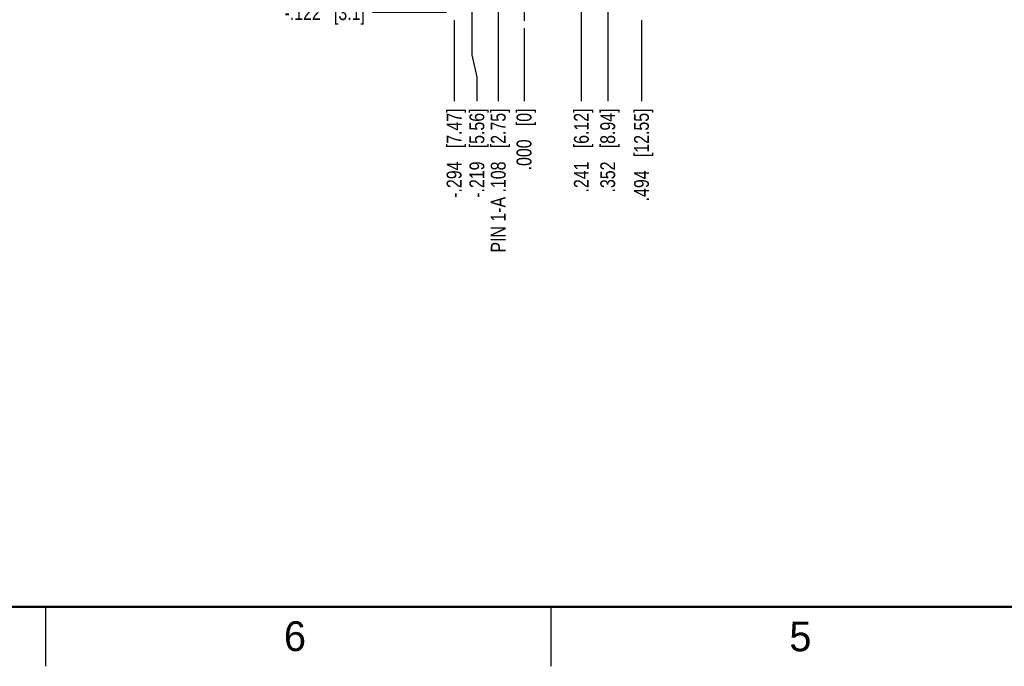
# Model space of a CAD drawing. Header units: inches. Extents: x 0 to 34, y 0 to 22.
# Tile 2 of 31: x 8.3 to 16.6, y 0 to 5.4. Entities that reach past the tile are written whole.
import ezdxf

# ---------------------------------------------------------------- set-up
doc = ezdxf.new("R2010")
doc.units = ezdxf.units.IN
doc.header["$LTSCALE"] = 1.87
doc.header["$MEASUREMENT"] = 0
doc.linetypes.add('CENTER', pattern=[0.6, 0.375, -0.075, 0.075, -0.075])
doc.layers.get('0').update_dxf_attribs({"linetype": 'CONTINUOUS'})
doc.layers.add('02___PRT_ALL_AXES', color=7, linetype='CONTINUOUS')
doc.layers.add('DIMENSIONS', color=7, linetype='CONTINUOUS')
doc.styles.get("Standard").update_dxf_attribs({"font": 'txt', "width": 0.8})
doc.styles.add('TEXTSTYLE_2', font='txt')
doc.dimstyles.new('DIMSTYLE_2', dxfattribs={"dimtxt": 0.125, "dimasz": 0.18, "dimexe": 0.18, "dimexo": 0.0625, "dimgap": 0.09, "dimtad": 0, "dimtih": 1, "dimtoh": 1, "dimdec": 3, "dimlfac": 0.5, "dimzin": 4, "dimdsep": 46, "dimtxsty": 'STANDARD', "dimblk": '_FILLED', "dimblk1": '_FILLED', "dimblk2": '_FILLED', "dimcen": 0.09, "dimadec": 0, "dimazin": 0, "dimtp": 0.01, "dimtm": 0.01, "dimtfac": 1, "dimtdec": 3, "dimtofl": 0, "dimtmove": 0, "dimatfit": 3, "dimldrblk": '_FILLED', "dimfxl": 1, "dimtolj": 1, "dimtzin": 4, "dimarcsym": 0})

# ---------------------------------------------------------------- blocks, each defined once
blk = doc.blocks.new('*D2')
at = {"layer": 'DIMENSIONS', "color": 2, "linetype": 'CONTINUOUS'}
blk.add_line((13.5105, 5.4344), (13.5105, 4.7534), dxfattribs=at)
at = {"layer": 'DIMENSIONS', "color": 2, "linetype": 'CONTINUOUS', "insert": (13.448, 4.6909), "char_height": 0.125, "width": 1.225, "attachment_point": 3, "rotation": 90, "line_spacing_factor": 0.9}
blk.add_mtext('.494{\\Ftxt.shx;\\W1.000000;\\H0.125000; }[12.55]', dxfattribs=at)
blk = doc.blocks.new('_FILLED')
at = {"color": 0, "linetype": 'BYBLOCK'}
blk.add_solid([(0, 0), (-1, 0.174), (-1, -0.174)], dxfattribs=at)
blk = doc.blocks.new('*D3')
at = {"layer": 'DIMENSIONS', "color": 2, "linetype": 'CONTINUOUS'}
blk.add_line((12.5225, 5.3664), (12.5225, 4.7534), dxfattribs=at)
at = {"layer": 'DIMENSIONS', "color": 2, "linetype": 'CONTINUOUS', "insert": (12.46, 4.6909), "char_height": 0.125, "width": 0.825, "attachment_point": 3, "rotation": 90, "line_spacing_factor": 0.9}
blk.add_mtext('.000{\\Ftxt.shx;\\W1.000000;\\H0.125000; }[0]', dxfattribs=at)
blk = doc.blocks.new('*D4')
at = {"layer": 'DIMENSIONS', "color": 2, "linetype": 'CONTINUOUS'}
blk.add_line((11.9345, 5.4344), (11.9345, 4.7534), dxfattribs=at)
at = {"layer": 'DIMENSIONS', "color": 2, "linetype": 'CONTINUOUS', "insert": (11.872, 4.6909), "char_height": 0.125, "width": 1.225, "attachment_point": 3, "rotation": 90, "line_spacing_factor": 0.9}
blk.add_mtext('-.294{\\Ftxt.shx;\\W1.000000;\\H0.125000; }[7.47]', dxfattribs=at)
blk = doc.blocks.new('*D5')
at = {"layer": 'DIMENSIONS', "color": 2, "linetype": 'CONTINUOUS'}
blk.add_line((13.2265, 5.7814), (13.2265, 4.7534), dxfattribs=at)
at = {"layer": 'DIMENSIONS', "color": 2, "linetype": 'CONTINUOUS', "insert": (13.164, 4.6909), "char_height": 0.125, "width": 1.125, "attachment_point": 3, "rotation": 90, "line_spacing_factor": 0.9}
blk.add_mtext('.352{\\Ftxt.shx;\\W1.000000;\\H0.125000; }[8.94]', dxfattribs=at)
blk = doc.blocks.new('*D6')
at = {"layer": 'DIMENSIONS', "color": 2, "linetype": 'CONTINUOUS'}
blk.add_line((13.0045, 7.0204), (13.0045, 4.7534), dxfattribs=at)
at = {"layer": 'DIMENSIONS', "color": 2, "linetype": 'CONTINUOUS', "insert": (12.942, 4.6909), "char_height": 0.125, "width": 1.125, "attachment_point": 3, "rotation": 90, "line_spacing_factor": 0.9}
blk.add_mtext('.241{\\Ftxt.shx;\\W1.000000;\\H0.125000; }[6.12]', dxfattribs=at)
blk = doc.blocks.new('*D7')
at = {"layer": 'DIMENSIONS', "color": 2, "linetype": 'CONTINUOUS'}
for p, q in [((12.0845, 6.9904), (12.0845, 5.1426)), ((12.0845, 5.1426), (12.126, 4.9543)), ((12.126, 4.9543), (12.126, 4.7534))]:
    blk.add_line(p, q, dxfattribs=at)
at = {"layer": 'DIMENSIONS', "color": 2, "linetype": 'CONTINUOUS', "insert": (12.0635, 4.6909), "char_height": 0.125, "width": 1.225, "attachment_point": 3, "rotation": 90, "line_spacing_factor": 0.9}
blk.add_mtext('-.219{\\Ftxt.shx;\\W1.000000;\\H0.125000; }[5.56]', dxfattribs=at)
blk = doc.blocks.new('*D17')
at = {"layer": 'DIMENSIONS', "color": 2, "linetype": 'CONTINUOUS'}
blk.add_line((11.872, 5.4969), (11.247, 5.4969), dxfattribs=at)
at = {"layer": 'DIMENSIONS', "color": 2, "linetype": 'CONTINUOUS', "insert": (11.1845, 5.5594), "char_height": 0.125, "width": 1.125, "attachment_point": 3, "line_spacing_factor": 0.9}
blk.add_mtext('-.122{\\Ftxt.shx;\\W1.000000;\\H0.125000; }[3.1]', dxfattribs=at)
blk = doc.blocks.new('*D31')
at = {"layer": 'DIMENSIONS', "color": 2, "linetype": 'CONTINUOUS'}
blk.add_line((12.3057, 7.3716), (12.3057, 4.7534), dxfattribs=at)
at = {"layer": 'DIMENSIONS', "color": 2, "linetype": 'CONTINUOUS', "insert": (12.2432, 4.6909), "char_height": 0.125, "width": 1.925, "attachment_point": 3, "rotation": 90, "line_spacing_factor": 0.9}
blk.add_mtext('PIN 1-A .108{\\Ftxt.shx;\\W1.000000;\\H0.125000; }[2.75]', dxfattribs=at)

msp = doc.modelspace()

# ---------------------------------------------------------------- linework, layer by layer
at = {"color": 2, "linetype": 'CONTINUOUS'}
for p, q in [((8.5, 0), (8.5, 0.5)), ((12.75, 0), (12.75, 0.5))]:
    msp.add_line(p, q, dxfattribs=at)
at = {"color": 7, "linetype": 'CONTINUOUS', "const_width": 0.02}
msp.add_lwpolyline([(0.5, 0.5), (33.5, 0.5)], dxfattribs=at)
at = {"layer": '02___PRT_ALL_AXES', "color": 7, "linetype": 'CENTER'}
msp.add_line((12.5225, 5.7409), (12.5225, 5.4289), dxfattribs=at)

# ---------------------------------------------------------------- texts
at = {"color": 2, "linetype": 'CONTINUOUS', "char_height": 0.25, "width": 0.25, "attachment_point": 1, "line_spacing_factor": 0.9, "style": 'TEXTSTYLE_2'}
for s, insert in [('6', (10.5033, 0.3784)), ('5', (14.754, 0.3762))]:
    msp.add_mtext(s, dxfattribs=dict(at, insert=insert))

# ---------------------------------------------------------------- dimensions: what is measured, and where the dimension line sits
at = {"layer": 'DIMENSIONS', "color": 2, "linetype": 'CONTINUOUS'}
for feature_location, offset, dtype, origin, text, picture, middle in [((12.3057, 7.3716), (0, -2.6182), 1, (12.5225, 7.4341), 'PIN 1-A <>', '*D31', (12.5073, 3.3261)), ((12.0845, 6.9904), (0.0415, -2.237), 0, (12.5225, 7.0529), '-<>', '*D7', (12.238, 3.9049)), ((11.872, 5.4969), (-0.625, 0), 0, (11.9345, 5.7409), '-<>', '*D17', (10.422, 5.4969)), ((11.9345, 5.4344), (0, -0.681), 1, (12.5225, 5.4969), '-<>', '*D4', (12.0466, 3.9049))]:
    dim = msp.add_ordinate_dim(feature_location=feature_location, offset=offset, dtype=dtype, origin=origin, text=text, dimstyle='DIMSTYLE_2', dxfattribs=at)
    dim.commit()
    dim.dimension.update_dxf_attribs({"geometry": picture, "text_midpoint": middle})
for feature_location, offset, origin, picture, middle in [((13.0045, 7.0204), (0, -2.267), (12.5225, 7.0829), '*D6', (13.1166, 3.9049)), ((13.2265, 5.7814), (0, -1.028), (12.5225, 5.8439), '*D5', (13.3386, 3.9049)), ((12.5225454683, 5.3663611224), (0, -0.6129960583), (12.5225454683, 5.4288611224), '*D3', (12.6345638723, 4.0548658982)), ((13.5105, 5.4344), (0, -0.681), (12.5225, 5.4289), '*D2', (13.645, 3.8549))]:
    dim = msp.add_ordinate_dim(feature_location=feature_location, offset=offset, dtype=1, origin=origin, dimstyle='DIMSTYLE_2', dxfattribs=at)
    dim.commit()
    dim.dimension.update_dxf_attribs({"geometry": picture, "text_midpoint": middle})

doc.saveas('drawing.dxf')
